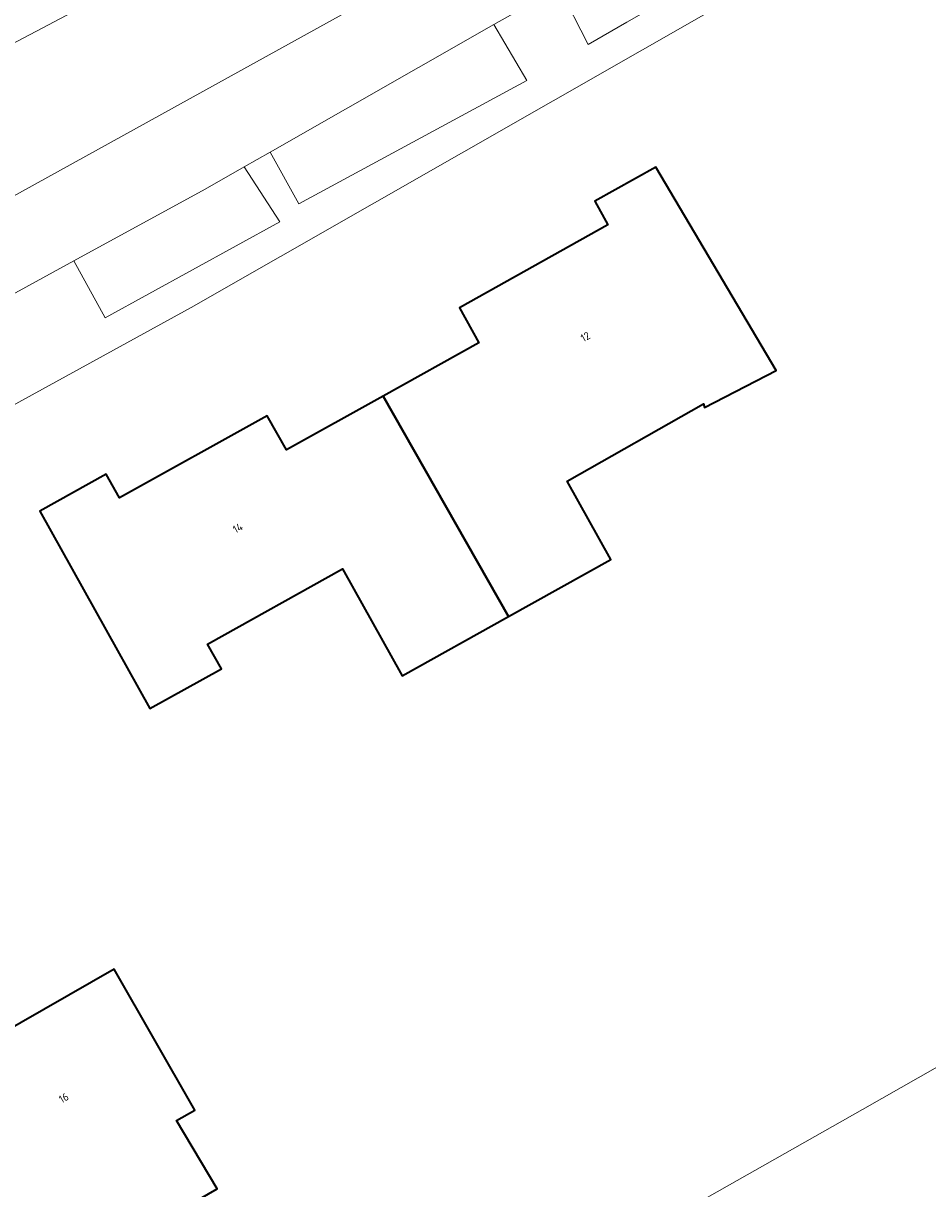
# Model space of a CAD drawing. Header units: metres. Extents: x 154991 to 155595, y 461305 to 461800.
# Tile 43 of 88: x 155369 to 155411, y 461341 to 461395. Entities that reach past the tile are written whole.
import ezdxf
from ezdxf.enums import TextEntityAlignment as Align

# ---------------------------------------------------------------- set-up
doc = ezdxf.new("R2010")
doc.units = ezdxf.units.M
for name, color, linetype, lineweight in [('B-WE-IE-TERREINAFSCHEIDING_KUNSTMATIG_HEKWERK-G', 20, 'IE-TERREINAFSCHEIDING_KUNSTMATIG-SO', 18), ('B-WE-OG-BEBOUWING-GV', 7, 'Continuous', 35), ('B-WE-OG-BEBOUWING-T18', 10, 'Continuous', 18), ('B-WE-OG-TERREIN_BEGROEID-GV', 7, 'Continuous', 18), ('B-WE-OG-TERREIN_ERF-GV', 7, 'Continuous', 18), ('B-WE-VH-VERHARDING_STRAATBAKSTEEN-GV', 252, 'Continuous', 18), ('B-WE-VH-VERHARDING_TEGEL-GV', 252, 'Continuous', 18)]:
    doc.layers.add(name, color=color, linetype=linetype, lineweight=lineweight)
doc.styles.add('NLCS-ISO-M200-T18', font='NLCS-ISO.ttf', dxfattribs={"height": 0.36})
doc.linetypes.add('IE-TERREINAFSCHEIDING_KUNSTMATIG-SO', pattern='A,4,[82,NLCS.SHX,S=0.75,R=90,X=0,Y=0],4,-2', length=10)

msp = doc.modelspace()

# ---------------------------------------------------------------- linework, layer by layer
at = {"layer": 'B-WE-IE-TERREINAFSCHEIDING_KUNSTMATIG_HEKWERK-G', "flags": 128}
msp.add_lwpolyline([(155354.779, 461315.06), (155358.05, 461316.758), (155371.535, 461324.405), (155373.577, 461325.563), (155408.031, 461345.101), (155463.639, 461376.747)], dxfattribs=at)
at = {"layer": 'B-WE-OG-BEBOUWING-GV', "flags": 128}
for points in [[(155385.905, 461378.042), (155391.69, 461367.865), (155396.413, 461370.496), (155394.402, 461374.106), (155400.694, 461377.681), (155400.748, 461377.519), (155404.045, 461379.221), (155398.499, 461388.606), (155395.677, 461387.035), (155396.286, 461385.942), (155389.43, 461382.123), (155390.33, 461380.507)], [(155391.69, 461367.865), (155385.905, 461378.042), (155381.441, 461375.555), (155380.56, 461377.137), (155373.739, 461373.337), (155373.128, 461374.434), (155370.059, 461372.725), (155375.137, 461363.608), (155378.443, 461365.45), (155377.806, 461366.593), (155384.032, 461370.062), (155386.779, 461365.13)], [(155365.024, 461334.295), (155369.311, 461336.769), (155369.539, 461336.405), (155378.242, 461341.431), (155376.367, 461344.587), (155377.211, 461345.07), (155373.487, 461351.575), (155363.843, 461346.054), (155363.949, 461345.87), (155363.279, 461345.557), (155364.704, 461343.144), (155361.121, 461341.085)]]:
    msp.add_lwpolyline(points, close=True, dxfattribs=at)
at = {"layer": 'B-WE-OG-TERREIN_BEGROEID-GV', "flags": 128}
for points in [[(155406.3, 461414.445), (155390.737, 461406.076), (155373.488, 461396.801), (155342.405, 461380.374), (155343.472, 461378.597), (155345.114, 461377.324), (155347.566, 461376.705), (155349.524, 461377.269), (155349.211, 461377.801), (155358.184, 461382.625), (155358.719, 461381.683), (155393.961, 461401.169), (155406.072, 461408.212), (155405.871, 461408.621), (155406.583, 461409.59), (155406.981, 461410.745), (155407.145, 461411.96), (155406.817, 461413.422)], [(155397.159, 461395.3), (155410.969, 461403.173), (155409.506, 461405.739), (155395.78, 461397.911), (155394.027, 461396.911), (155395.367, 461394.278)], [(155391.019, 461395.196), (155380.698, 461389.311), (155382.014, 461386.922), (155392.533, 461392.615)], [(155379.494, 461388.625), (155377.687, 461387.594), (155371.638, 461384.287), (155373.073, 461381.662), (155381.141, 461386.089)]]:
    msp.add_lwpolyline(points, close=True, dxfattribs=at)
at = {"layer": 'B-WE-OG-TERREIN_ERF-GV', "flags": 128}
for points in [[(155463.476, 461433.293), (155428.124, 461411.322), (155397.879, 461394.036), (155377.052, 461382.133), (155347.223, 461365.751), (155302.439, 461341.636), (155300.155, 461340.406), (155294.565, 461337.516), (155259.881, 461319.585), (155262.238, 461314.542), (155267.044, 461304.911)], [(155335.229, 461304.911), (155354.779, 461315.06), (155358.05, 461316.758), (155371.535, 461324.405), (155373.577, 461325.563), (155408.031, 461345.101), (155463.639, 461376.747)], [(155463.639, 461376.747), (155408.031, 461345.101), (155373.577, 461325.563), (155371.535, 461324.405), (155358.05, 461316.758), (155354.779, 461315.06), (155357.398, 461304.911)]]:
    msp.add_lwpolyline(points, dxfattribs=at)
for points in [[(155385.905, 461378.042), (155390.33, 461380.507), (155389.43, 461382.123), (155396.286, 461385.942), (155395.677, 461387.035), (155398.499, 461388.606), (155404.045, 461379.221), (155400.748, 461377.519), (155400.694, 461377.681), (155394.402, 461374.106), (155396.413, 461370.496), (155391.69, 461367.865), (155386.779, 461365.13), (155384.032, 461370.062), (155377.806, 461366.593), (155378.443, 461365.45), (155375.137, 461363.608), (155370.059, 461372.725), (155373.128, 461374.434), (155373.739, 461373.337), (155380.56, 461377.137), (155381.441, 461375.555)], [(155361.121, 461341.085), (155364.704, 461343.144), (155363.279, 461345.557), (155363.949, 461345.87), (155363.843, 461346.054), (155373.487, 461351.575), (155377.211, 461345.07), (155376.367, 461344.587), (155378.242, 461341.431), (155369.539, 461336.405), (155369.311, 461336.769), (155365.024, 461334.295), (155360.223, 461331.523), (155358.569, 461334.485), (155349.261, 461329.164), (155345.785, 461335.837), (155355.208, 461341.223), (155355.374, 461340.933), (155355.954, 461341.248), (155357.3, 461338.889)]]:
    msp.add_lwpolyline(points, close=True, dxfattribs=at)
at = {"layer": 'B-WE-VH-VERHARDING_STRAATBAKSTEEN-GV', "flags": 128}
for points in [[(155393.961, 461401.169), (155358.719, 461381.683), (155356.966, 461380.713), (155349.787, 461376.822), (155335.699, 461369.183), (155320.304, 461360.816)], [(155326.338, 461359.56), (155343.167, 461368.723), (155347.672, 461371.185), (155350.926, 461372.964), (155351.866, 461373.478), (155365.278, 461380.81), (155371.638, 461384.287), (155377.687, 461387.594), (155379.494, 461388.625), (155380.698, 461389.311), (155391.019, 461395.196), (155394.027, 461396.911)]]:
    msp.add_lwpolyline(points, dxfattribs=at)
at = {"layer": 'B-WE-VH-VERHARDING_TEGEL-GV', "flags": 128}
msp.add_lwpolyline([(155390.737, 461406.076), (155406.3, 461414.445), (155405.435, 461416.095), (155389.844, 461407.75), (155372.576, 461398.503), (155371.389, 461397.867), (155341.505, 461381.935), (155342.405, 461380.374), (155373.488, 461396.801)], close=True, dxfattribs=at)
for points in [[(155302.439, 461341.636), (155347.223, 461365.751), (155377.052, 461382.133), (155397.879, 461394.036), (155428.124, 461411.322)], [(155397.159, 461395.3), (155395.367, 461394.278), (155394.027, 461396.911), (155391.019, 461395.196), (155392.533, 461392.615), (155382.014, 461386.922), (155380.698, 461389.311), (155379.494, 461388.625), (155381.141, 461386.089), (155373.073, 461381.662), (155371.638, 461384.287), (155365.278, 461380.81), (155366.71, 461378.212), (155353.328, 461370.805), (155351.866, 461373.478), (155350.926, 461372.964), (155352.39, 461370.286), (155349.145, 461368.49), (155347.672, 461371.185), (155343.167, 461368.723), (155344.629, 461366.049), (155327.763, 461356.927)]]:
    msp.add_lwpolyline(points, dxfattribs=at)

# ---------------------------------------------------------------- texts
at = {"layer": 'B-WE-OG-BEBOUWING-T18', "style": 'NLCS-ISO-M200-T18'}
for s, rotation, p in [('12', 29.1, (155395.242, 461380.781)), ('14', 29.1, (155379.2, 461371.949)), ('16', 29.8, (155371.165, 461345.636))]:
    msp.add_text(s, height=0.36, rotation=rotation, dxfattribs=at).set_placement(p, align=Align.MIDDLE)

doc.saveas('drawing.dxf')
